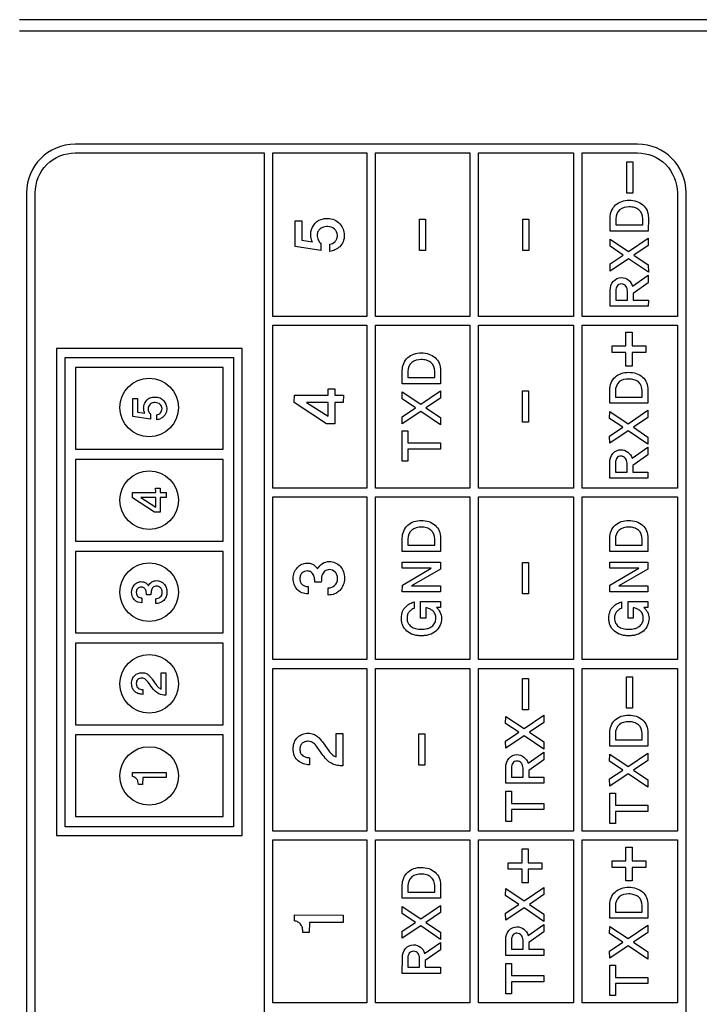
# Model space of a CAD drawing. Header units: millimetres. Extents: x 0 to 1427, y 0 to 1009.
# Tile 29 of 32: x 1310 to 1327, y 692 to 717. Entities that reach past the tile are written whole.
import ezdxf

# ---------------------------------------------------------------- set-up
doc = ezdxf.new("R2010")
doc.units = ezdxf.units.MM
doc.header["$LTSCALE"] = 65.395
doc.layers.add('REAR_CASE-PCVIEW17_2BAY-V-SHAPE', color=7, linetype='CONTINUOUS')

msp = doc.modelspace()

# ---------------------------------------------------------------- linework, layer by layer
at = {"layer": 'REAR_CASE-PCVIEW17_2BAY-V-SHAPE', "color": 7, "linetype": 'Continuous'}
for p, q in [((1340.22, 716.539), (1309.68, 716.539)), ((1309.68, 716.255), (1340.22, 716.255)), ((1325.296, 713.396), (1311.08, 713.396)), ((1311.08, 713.175), (1315.855, 713.175)), ((1315.855, 713.175), (1315.855, 681.666)), ((1316.075, 713.175), (1318.45, 713.175)), ((1316.075, 709.043), (1316.075, 713.175)), ((1318.45, 713.175), (1318.45, 709.043)), ((1318.67, 713.175), (1321.057, 713.175)), ((1318.67, 709.043), (1318.67, 713.175)), ((1321.057, 713.175), (1321.057, 709.043)), ((1321.277, 713.175), (1323.677, 713.175)), ((1321.277, 709.043), (1321.277, 713.175)), ((1323.677, 713.175), (1323.677, 709.043)), ((1323.897, 713.175), (1325.296, 713.175)), ((1323.897, 709.043), (1323.897, 713.175)), ((1325.023, 712.948), (1325.174, 712.948)), ((1325.023, 712.158), (1325.023, 712.948)), ((1325.174, 712.948), (1325.174, 712.158)), ((1309.854, 712.17), (1309.854, 682.672)), ((1310.074, 682.672), (1310.074, 712.17)), ((1325.174, 712.158), (1325.023, 712.158)), ((1326.301, 712.169), (1326.301, 709.043)), ((1326.522, 682.672), (1326.522, 712.169)), ((1316.638, 711.462), (1316.81, 711.462)), ((1316.638, 710.807), (1316.638, 711.462)), ((1316.81, 711.462), (1316.81, 710.969)), ((1319.781, 711.498), (1319.932, 711.498)), ((1319.781, 710.708), (1319.781, 711.498)), ((1319.932, 711.498), (1319.932, 710.708)), ((1322.396, 711.498), (1322.546, 711.498)), ((1322.396, 710.708), (1322.396, 711.498)), ((1322.546, 711.498), (1322.546, 710.708)), ((1324.602, 711.201), (1324.602, 711.536)), ((1324.745, 711.512), (1324.745, 711.354)), ((1325.424, 711.354), (1325.424, 711.512)), ((1325.568, 711.536), (1325.565, 711.201)), ((1324.745, 711.354), (1325.424, 711.354)), ((1316.81, 710.969), (1317.082, 710.928)), ((1324.599, 710.817), (1324.601, 710.993)), ((1324.601, 710.993), (1325.067, 710.683)), ((1325.565, 711.201), (1324.602, 711.201)), ((1325.067, 710.683), (1325.566, 711.021)), ((1325.566, 711.021), (1325.566, 710.838)), ((1317.287, 710.711), (1316.638, 710.807)), ((1317.288, 710.896), (1317.287, 710.711)), ((1317.518, 710.685), (1317.518, 710.866)), ((1324.932, 710.592), (1324.599, 710.817)), ((1325.566, 710.838), (1325.201, 710.592)), ((1319.932, 710.708), (1319.781, 710.708)), ((1322.546, 710.708), (1322.396, 710.708)), ((1324.599, 710.369), (1324.932, 710.592)), ((1325.067, 710.501), (1324.601, 710.19)), ((1325.568, 710.162), (1325.067, 710.501)), ((1325.201, 710.592), (1325.566, 710.346)), ((1324.601, 710.19), (1324.599, 710.369)), ((1325.566, 710.346), (1325.568, 710.162)), ((1325.167, 709.81), (1325.566, 710.087)), ((1325.566, 710.087), (1325.566, 709.897)), ((1325.566, 709.897), (1325.184, 709.628)), ((1324.602, 709.304), (1324.604, 709.698)), ((1324.745, 709.695), (1324.745, 709.457)), ((1325.039, 709.457), (1325.039, 709.686)), ((1325.184, 709.628), (1325.184, 709.457)), ((1325.565, 709.304), (1324.602, 709.304)), ((1324.745, 709.457), (1325.039, 709.457)), ((1325.184, 709.457), (1325.568, 709.457)), ((1325.568, 709.457), (1325.565, 709.304)), ((1318.45, 709.043), (1316.075, 709.043)), ((1321.057, 709.043), (1318.67, 709.043)), ((1323.677, 709.043), (1321.277, 709.043)), ((1326.301, 709.043), (1323.897, 709.043)), ((1316.075, 708.823), (1318.45, 708.823)), ((1316.075, 704.71), (1316.075, 708.823)), ((1318.45, 708.823), (1318.45, 704.71)), ((1318.67, 708.823), (1321.057, 708.823)), ((1318.67, 704.71), (1318.67, 708.823)), ((1321.057, 708.823), (1321.057, 704.71)), ((1321.277, 708.823), (1323.677, 708.823)), ((1321.277, 704.71), (1321.277, 708.823)), ((1323.677, 708.823), (1323.677, 704.71)), ((1323.897, 708.823), (1326.301, 708.823)), ((1323.897, 704.71), (1323.897, 708.823)), ((1326.301, 708.823), (1326.301, 704.71)), ((1325.002, 708.646), (1325.156, 708.646)), ((1325.002, 708.301), (1325.002, 708.646)), ((1325.156, 708.646), (1325.156, 708.301)), ((1315.301, 708.232), (1310.612, 708.232)), ((1310.612, 708.232), (1310.612, 695.934)), ((1315.301, 695.934), (1315.301, 708.232)), ((1324.652, 708.301), (1325.002, 708.301)), ((1324.652, 708.137), (1324.652, 708.301)), ((1325.156, 708.301), (1325.507, 708.301)), ((1325.507, 708.301), (1325.507, 708.137)), ((1310.833, 708.01), (1315.081, 708.01)), ((1310.833, 696.155), (1310.833, 708.01)), ((1315.081, 708.01), (1315.081, 696.155)), ((1325.002, 708.137), (1324.652, 708.137)), ((1325.002, 707.791), (1325.002, 708.137)), ((1325.507, 708.137), (1325.156, 708.137)), ((1325.156, 708.137), (1325.156, 707.791)), ((1314.821, 707.751), (1311.093, 707.751)), ((1311.093, 707.751), (1311.093, 705.692)), ((1314.821, 705.692), (1314.821, 707.751)), ((1325.156, 707.791), (1325.002, 707.791)), ((1319.349, 707.345), (1319.349, 707.68)), ((1319.491, 707.656), (1319.491, 707.499)), ((1319.491, 707.499), (1320.171, 707.499)), ((1320.171, 707.499), (1320.171, 707.656)), ((1320.315, 707.68), (1320.312, 707.345)), ((1320.312, 707.345), (1319.349, 707.345)), ((1316.62, 706.867), (1316.622, 707.055)), ((1316.622, 707.055), (1317.475, 707.055)), ((1317.473, 707.214), (1317.642, 707.214)), ((1317.475, 707.055), (1317.473, 707.214)), ((1317.642, 707.214), (1317.642, 707.055)), ((1317.642, 707.055), (1317.862, 707.055)), ((1317.862, 707.055), (1317.859, 706.871)), ((1319.346, 706.961), (1319.348, 707.137)), ((1319.348, 707.137), (1319.814, 706.827)), ((1319.814, 706.827), (1320.313, 707.166)), ((1320.313, 706.982), (1319.948, 706.736)), ((1320.313, 707.166), (1320.313, 706.982)), ((1322.385, 707.165), (1322.535, 707.165)), ((1322.385, 706.375), (1322.385, 707.165)), ((1322.535, 707.165), (1322.535, 706.375)), ((1324.591, 706.853), (1324.591, 707.188)), ((1324.734, 707.164), (1324.734, 707.007)), ((1324.734, 707.007), (1325.413, 707.007)), ((1325.413, 707.007), (1325.413, 707.164)), ((1325.557, 707.188), (1325.554, 706.853)), ((1312.54, 706.97), (1312.659, 706.97)), ((1312.54, 706.518), (1312.54, 706.97)), ((1312.659, 706.97), (1312.659, 706.63)), ((1317.438, 706.334), (1316.62, 706.867)), ((1317.475, 706.869), (1316.929, 706.869)), ((1316.929, 706.869), (1317.475, 706.523)), ((1317.475, 706.523), (1317.475, 706.869)), ((1317.859, 706.871), (1317.642, 706.869)), ((1317.642, 706.869), (1317.642, 706.332)), ((1319.679, 706.736), (1319.346, 706.961)), ((1319.346, 706.513), (1319.679, 706.736)), ((1319.948, 706.736), (1320.313, 706.49)), ((1325.554, 706.853), (1324.591, 706.853)), ((1312.987, 706.452), (1312.54, 706.518)), ((1312.659, 706.63), (1312.846, 706.601)), ((1312.988, 706.579), (1312.987, 706.452)), ((1313.146, 706.435), (1313.146, 706.559)), ((1319.348, 706.333), (1319.346, 706.513)), ((1319.814, 706.646), (1319.348, 706.333)), ((1320.315, 706.307), (1319.814, 706.646)), ((1320.313, 706.49), (1320.315, 706.307)), ((1324.588, 706.469), (1324.59, 706.646)), ((1324.59, 706.646), (1325.056, 706.335)), ((1325.056, 706.335), (1325.555, 706.674)), ((1325.555, 706.49), (1325.19, 706.245)), ((1325.555, 706.674), (1325.555, 706.49)), ((1317.642, 706.332), (1317.438, 706.334)), ((1322.535, 706.375), (1322.385, 706.375)), ((1324.921, 706.245), (1324.588, 706.469)), ((1324.588, 706.021), (1324.921, 706.245)), ((1325.19, 706.245), (1325.555, 705.999)), ((1319.349, 706.156), (1319.491, 706.156)), ((1319.349, 705.389), (1319.349, 706.156)), ((1319.491, 706.156), (1319.491, 705.849)), ((1324.59, 705.841), (1324.588, 706.021)), ((1325.056, 706.154), (1324.59, 705.841)), ((1325.557, 705.815), (1325.056, 706.154)), ((1325.555, 705.999), (1325.557, 705.815)), ((1319.491, 705.849), (1320.315, 705.849)), ((1320.315, 705.849), (1320.312, 705.694)), ((1325.156, 705.462), (1325.555, 705.739)), ((1325.555, 705.739), (1325.555, 705.549)), ((1311.093, 705.692), (1314.821, 705.692)), ((1320.312, 705.694), (1319.491, 705.693)), ((1319.491, 705.693), (1319.491, 705.389)), ((1325.555, 705.549), (1325.173, 705.28)), ((1314.821, 705.431), (1311.093, 705.431)), ((1311.093, 705.431), (1311.093, 703.372)), ((1314.821, 703.372), (1314.821, 705.431)), ((1319.491, 705.389), (1319.349, 705.389)), ((1324.591, 704.956), (1324.593, 705.349)), ((1324.734, 705.347), (1324.734, 705.11)), ((1325.028, 705.11), (1325.028, 705.338)), ((1325.173, 705.28), (1325.173, 705.11)), ((1324.734, 705.11), (1325.028, 705.11)), ((1325.173, 705.11), (1325.557, 705.11)), ((1325.557, 705.11), (1325.554, 704.956)), ((1325.554, 704.956), (1324.591, 704.956)), ((1312.529, 704.596), (1313.117, 704.596)), ((1312.529, 704.466), (1312.529, 704.596)), ((1313.116, 704.705), (1313.232, 704.705)), ((1313.117, 704.596), (1313.116, 704.705)), ((1313.232, 704.705), (1313.232, 704.596)), ((1313.232, 704.596), (1313.384, 704.596)), ((1313.384, 704.596), (1313.381, 704.469)), ((1318.45, 704.71), (1316.075, 704.71)), ((1321.057, 704.71), (1318.67, 704.71)), ((1323.677, 704.71), (1321.277, 704.71)), ((1326.301, 704.71), (1323.897, 704.71)), ((1313.091, 704.1), (1312.529, 704.466)), ((1313.117, 704.468), (1312.742, 704.468)), ((1312.742, 704.468), (1313.117, 704.229)), ((1313.117, 704.229), (1313.117, 704.468)), ((1313.381, 704.469), (1313.232, 704.468)), ((1313.232, 704.468), (1313.232, 704.098)), ((1316.075, 704.49), (1318.45, 704.49)), ((1316.075, 700.377), (1316.075, 704.49)), ((1318.45, 704.49), (1318.45, 700.377)), ((1318.67, 704.49), (1321.057, 704.49)), ((1318.67, 700.377), (1318.67, 704.49)), ((1321.057, 704.49), (1321.057, 700.377)), ((1321.277, 704.49), (1323.677, 704.49)), ((1321.277, 700.377), (1321.277, 704.49)), ((1323.677, 704.49), (1323.677, 700.377)), ((1323.897, 704.49), (1326.301, 704.49)), ((1323.897, 700.377), (1323.897, 704.49)), ((1326.301, 704.49), (1326.301, 700.377)), ((1313.232, 704.098), (1313.091, 704.1)), ((1311.093, 703.372), (1314.821, 703.372)), ((1319.349, 703.111), (1319.349, 703.447)), ((1319.491, 703.422), (1319.491, 703.264)), ((1319.491, 703.264), (1320.171, 703.264)), ((1320.171, 703.264), (1320.171, 703.422)), ((1320.315, 703.447), (1320.312, 703.111)), ((1324.591, 703.111), (1324.591, 703.447)), ((1324.734, 703.422), (1324.734, 703.264)), ((1324.734, 703.264), (1325.413, 703.264)), ((1325.413, 703.264), (1325.413, 703.422)), ((1325.557, 703.447), (1325.554, 703.111)), ((1314.821, 703.112), (1311.093, 703.112)), ((1311.093, 703.112), (1311.093, 701.053)), ((1314.821, 701.053), (1314.821, 703.112)), ((1320.312, 703.111), (1319.349, 703.111)), ((1325.554, 703.111), (1324.591, 703.111)), ((1319.349, 702.841), (1320.313, 702.842)), ((1319.349, 702.691), (1319.349, 702.841)), ((1320.313, 702.842), (1320.313, 702.665)), ((1322.385, 702.832), (1322.535, 702.832)), ((1322.385, 702.041), (1322.385, 702.832)), ((1322.535, 702.832), (1322.535, 702.041)), ((1324.591, 702.841), (1325.555, 702.842)), ((1324.591, 702.691), (1324.591, 702.841)), ((1325.555, 702.842), (1325.555, 702.665)), ((1320.083, 702.688), (1319.349, 702.691)), ((1319.351, 702.261), (1320.083, 702.688)), ((1320.313, 702.665), (1319.58, 702.24)), ((1325.325, 702.688), (1324.591, 702.691)), ((1324.593, 702.261), (1325.325, 702.688)), ((1325.555, 702.665), (1324.822, 702.24)), ((1317.303, 702.337), (1317.137, 702.337)), ((1319.349, 702.086), (1319.351, 702.261)), ((1324.591, 702.086), (1324.593, 702.261)), ((1312.998, 702.017), (1312.885, 702.017)), ((1316.967, 702.221), (1316.967, 702.041)), ((1317.48, 702.008), (1317.48, 702.19)), ((1320.312, 702.086), (1319.349, 702.086)), ((1319.58, 702.24), (1320.315, 702.24)), ((1320.315, 702.24), (1320.312, 702.086)), ((1322.535, 702.041), (1322.385, 702.041)), ((1325.554, 702.086), (1324.591, 702.086)), ((1324.822, 702.24), (1325.557, 702.24)), ((1325.557, 702.24), (1325.554, 702.086)), ((1312.767, 701.937), (1312.767, 701.813)), ((1313.12, 701.791), (1313.12, 701.916)), ((1319.648, 701.835), (1319.648, 701.669)), ((1319.813, 701.844), (1320.313, 701.847)), ((1319.813, 701.425), (1319.813, 701.844)), ((1320.313, 701.847), (1320.312, 701.692)), ((1324.89, 701.835), (1324.89, 701.669)), ((1325.055, 701.844), (1325.555, 701.847)), ((1325.055, 701.425), (1325.055, 701.844)), ((1325.555, 701.847), (1325.554, 701.692)), ((1319.946, 701.686), (1319.946, 701.425)), ((1320.312, 701.692), (1320.211, 701.691)), ((1325.188, 701.686), (1325.188, 701.425)), ((1325.554, 701.692), (1325.453, 701.691)), ((1319.946, 701.425), (1319.813, 701.425)), ((1325.188, 701.425), (1325.055, 701.425)), ((1311.093, 701.053), (1314.821, 701.053)), ((1314.821, 700.793), (1311.093, 700.793)), ((1311.093, 700.793), (1311.093, 698.734)), ((1314.821, 698.734), (1314.821, 700.793)), ((1318.45, 700.377), (1316.075, 700.377)), ((1321.057, 700.377), (1318.67, 700.377)), ((1323.677, 700.377), (1321.277, 700.377)), ((1326.301, 700.377), (1323.897, 700.377)), ((1313.255, 700.043), (1313.373, 700.043)), ((1313.256, 699.635), (1313.255, 700.043)), ((1313.373, 700.043), (1313.37, 699.48)), ((1316.075, 700.156), (1318.45, 700.156)), ((1316.075, 696.043), (1316.075, 700.156)), ((1318.45, 700.156), (1318.45, 696.043)), ((1318.67, 700.156), (1321.057, 700.156)), ((1318.67, 696.043), (1318.67, 700.156)), ((1321.057, 700.156), (1321.057, 696.043)), ((1321.277, 700.156), (1323.677, 700.156)), ((1321.277, 696.043), (1321.277, 700.156)), ((1323.677, 700.156), (1323.677, 696.043)), ((1323.897, 700.156), (1326.301, 700.156)), ((1323.897, 696.043), (1323.897, 700.156)), ((1326.301, 700.156), (1326.301, 696.043)), ((1313.027, 699.666), (1312.929, 699.805)), ((1313.03, 699.881), (1313.131, 699.74)), ((1322.385, 699.897), (1322.535, 699.897)), ((1322.385, 699.106), (1322.385, 699.897)), ((1322.535, 699.897), (1322.535, 699.106)), ((1325.012, 699.943), (1325.163, 699.943)), ((1325.012, 699.152), (1325.012, 699.943)), ((1325.163, 699.943), (1325.163, 699.152)), ((1312.79, 699.622), (1312.79, 699.5)), ((1322.535, 699.106), (1322.385, 699.106)), ((1325.163, 699.152), (1325.012, 699.152)), ((1321.96, 698.768), (1321.962, 698.944)), ((1321.962, 698.944), (1322.429, 698.634)), ((1322.429, 698.634), (1322.928, 698.973)), ((1322.928, 698.789), (1322.562, 698.543)), ((1322.928, 698.973), (1322.928, 698.789)), ((1311.093, 698.734), (1314.821, 698.734)), ((1322.294, 698.543), (1321.96, 698.768)), ((1321.96, 698.319), (1322.294, 698.543)), ((1322.562, 698.543), (1322.928, 698.297)), ((1324.591, 698.195), (1324.591, 698.532)), ((1325.557, 698.532), (1325.554, 698.195)), ((1314.821, 698.474), (1311.093, 698.474)), ((1311.093, 698.474), (1311.093, 696.415)), ((1314.821, 696.415), (1314.821, 698.474)), ((1317.676, 698.512), (1317.846, 698.512)), ((1317.677, 697.918), (1317.676, 698.512)), ((1317.846, 698.512), (1317.843, 697.694)), ((1319.77, 698.499), (1319.921, 698.499)), ((1319.77, 697.708), (1319.77, 698.499)), ((1319.921, 698.499), (1319.921, 697.708)), ((1321.962, 698.14), (1321.96, 698.319)), ((1322.429, 698.452), (1321.962, 698.14)), ((1322.929, 698.113), (1322.429, 698.452)), ((1322.928, 698.297), (1322.929, 698.113)), ((1324.734, 698.507), (1324.734, 698.349)), ((1324.734, 698.349), (1325.413, 698.349)), ((1325.413, 698.349), (1325.413, 698.507)), ((1317.345, 697.964), (1317.201, 698.165)), ((1317.349, 698.277), (1317.496, 698.071)), ((1322.528, 697.761), (1322.928, 698.038)), ((1322.928, 698.038), (1322.928, 697.847)), ((1325.554, 698.195), (1324.591, 698.195)), ((1317.001, 697.9), (1317.001, 697.723)), ((1322.928, 697.847), (1322.545, 697.579)), ((1324.588, 697.812), (1324.59, 697.988)), ((1324.921, 697.587), (1324.588, 697.812)), ((1324.59, 697.988), (1325.056, 697.678)), ((1325.056, 697.678), (1325.555, 698.016)), ((1325.555, 697.833), (1325.19, 697.587)), ((1325.555, 698.016), (1325.555, 697.833)), ((1319.921, 697.708), (1319.77, 697.708)), ((1321.964, 697.255), (1321.965, 697.648)), ((1322.106, 697.646), (1322.106, 697.409)), ((1322.4, 697.409), (1322.4, 697.637)), ((1322.545, 697.579), (1322.545, 697.409)), ((1324.588, 697.364), (1324.921, 697.587)), ((1325.19, 697.587), (1325.555, 697.341)), ((1312.529, 697.527), (1313.379, 697.526)), ((1312.529, 697.423), (1312.529, 697.527)), ((1312.79, 697.398), (1312.788, 697.223)), ((1313.38, 697.397), (1312.79, 697.398)), ((1313.379, 697.526), (1313.38, 697.397)), ((1322.106, 697.409), (1322.4, 697.409)), ((1322.545, 697.409), (1322.929, 697.409)), ((1322.929, 697.409), (1322.926, 697.255)), ((1324.59, 697.185), (1324.588, 697.364)), ((1325.056, 697.496), (1324.59, 697.185)), ((1325.557, 697.157), (1325.056, 697.496)), ((1325.555, 697.341), (1325.557, 697.157)), ((1312.788, 697.223), (1312.679, 697.223)), ((1322.926, 697.255), (1321.964, 697.255)), ((1321.964, 697.053), (1322.106, 697.053)), ((1321.964, 696.286), (1321.964, 697.053)), ((1322.106, 697.053), (1322.106, 696.746)), ((1324.591, 697.007), (1324.734, 697.007)), ((1324.591, 696.24), (1324.591, 697.007)), ((1324.734, 697.007), (1324.734, 696.7)), ((1322.106, 696.746), (1322.929, 696.746)), ((1322.926, 696.591), (1322.106, 696.589)), ((1322.106, 696.589), (1322.106, 696.286)), ((1322.929, 696.746), (1322.926, 696.591)), ((1324.734, 696.7), (1325.557, 696.7)), ((1325.554, 696.544), (1324.734, 696.543)), ((1324.734, 696.543), (1324.734, 696.24)), ((1325.557, 696.7), (1325.554, 696.544)), ((1311.093, 696.415), (1314.821, 696.415)), ((1315.081, 696.155), (1310.833, 696.155)), ((1318.45, 696.043), (1316.075, 696.043)), ((1321.057, 696.043), (1318.67, 696.043)), ((1323.677, 696.043), (1321.277, 696.043)), ((1322.106, 696.286), (1321.964, 696.286)), ((1326.301, 696.043), (1323.897, 696.043)), ((1324.734, 696.24), (1324.591, 696.24)), ((1310.612, 695.934), (1315.301, 695.934)), ((1316.075, 695.822), (1318.45, 695.822)), ((1316.075, 691.709), (1316.075, 695.822)), ((1318.45, 695.822), (1318.45, 691.709)), ((1318.67, 695.822), (1321.057, 695.822)), ((1318.67, 691.709), (1318.67, 695.822)), ((1321.057, 695.822), (1321.057, 691.709)), ((1321.277, 695.822), (1323.677, 695.822)), ((1321.277, 691.709), (1321.277, 695.822)), ((1323.677, 695.822), (1323.677, 691.709)), ((1323.897, 695.822), (1326.301, 695.822)), ((1323.897, 691.709), (1323.897, 695.822)), ((1326.301, 695.822), (1326.301, 691.709)), ((1322.375, 695.595), (1322.528, 695.595)), ((1322.375, 695.249), (1322.375, 695.595)), ((1322.528, 695.595), (1322.528, 695.249)), ((1325.002, 695.64), (1325.156, 695.64)), ((1325.002, 695.295), (1325.002, 695.64)), ((1325.156, 695.64), (1325.156, 695.295)), ((1324.652, 695.295), (1325.002, 695.295)), ((1324.652, 695.131), (1324.652, 695.295)), ((1325.156, 695.295), (1325.507, 695.295)), ((1325.507, 695.295), (1325.507, 695.131)), ((1322.025, 695.249), (1322.375, 695.249)), ((1322.025, 695.086), (1322.025, 695.249)), ((1322.375, 695.086), (1322.025, 695.086)), ((1322.375, 694.74), (1322.375, 695.086)), ((1322.528, 695.249), (1322.879, 695.249)), ((1322.879, 695.086), (1322.528, 695.086)), ((1322.528, 695.086), (1322.528, 694.74)), ((1322.879, 695.249), (1322.879, 695.086)), ((1325.002, 695.131), (1324.652, 695.131)), ((1325.002, 694.786), (1325.002, 695.131)), ((1325.507, 695.131), (1325.156, 695.131)), ((1325.156, 695.131), (1325.156, 694.786)), ((1319.349, 694.349), (1319.349, 694.686)), ((1319.491, 694.661), (1319.491, 694.503)), ((1320.171, 694.503), (1320.171, 694.661)), ((1320.315, 694.686), (1320.312, 694.349)), ((1321.96, 694.42), (1321.962, 694.597)), ((1321.962, 694.597), (1322.429, 694.287)), ((1322.528, 694.74), (1322.375, 694.74)), ((1322.429, 694.287), (1322.928, 694.625)), ((1322.928, 694.625), (1322.928, 694.442)), ((1325.156, 694.786), (1325.002, 694.786)), ((1320.312, 694.349), (1319.349, 694.349)), ((1319.491, 694.503), (1320.171, 694.503)), ((1322.294, 694.196), (1321.96, 694.42)), ((1322.928, 694.442), (1322.562, 694.196)), ((1319.346, 693.965), (1319.348, 694.142)), ((1319.348, 694.142), (1319.814, 693.832)), ((1319.814, 693.832), (1320.313, 694.171)), ((1320.313, 694.171), (1320.313, 693.987)), ((1321.96, 693.972), (1322.294, 694.196)), ((1322.429, 694.105), (1321.962, 693.793)), ((1322.929, 693.766), (1322.429, 694.105)), ((1322.562, 694.196), (1322.928, 693.949)), ((1324.591, 693.848), (1324.591, 694.183)), ((1324.734, 694.159), (1324.734, 694.001)), ((1325.413, 694.001), (1325.413, 694.159)), ((1325.557, 694.183), (1325.554, 693.848)), ((1316.622, 693.929), (1317.856, 693.927)), ((1316.622, 693.777), (1316.622, 693.929)), ((1317.856, 693.927), (1317.857, 693.74)), ((1319.679, 693.741), (1319.346, 693.965)), ((1320.313, 693.987), (1319.948, 693.741)), ((1321.962, 693.793), (1321.96, 693.972)), ((1322.928, 693.949), (1322.929, 693.766)), ((1325.554, 693.848), (1324.591, 693.848)), ((1324.734, 694.001), (1325.413, 694.001)), ((1317.001, 693.742), (1316.997, 693.488)), ((1317.857, 693.74), (1317.001, 693.742)), ((1319.346, 693.518), (1319.679, 693.741)), ((1319.814, 693.65), (1319.348, 693.338)), ((1320.315, 693.312), (1319.814, 693.65)), ((1319.948, 693.741), (1320.313, 693.495)), ((1322.528, 693.413), (1322.928, 693.691)), ((1322.928, 693.691), (1322.928, 693.5)), ((1324.588, 693.464), (1324.59, 693.64)), ((1324.59, 693.64), (1325.056, 693.33)), ((1325.056, 693.33), (1325.555, 693.669)), ((1325.555, 693.669), (1325.555, 693.485)), ((1316.997, 693.488), (1316.839, 693.488)), ((1319.348, 693.338), (1319.346, 693.518)), ((1320.313, 693.495), (1320.315, 693.312)), ((1322.928, 693.5), (1322.545, 693.232)), ((1324.921, 693.239), (1324.588, 693.464)), ((1325.555, 693.485), (1325.19, 693.239)), ((1319.914, 692.959), (1320.313, 693.236)), ((1320.313, 693.236), (1320.313, 693.046)), ((1321.964, 692.907), (1321.965, 693.301)), ((1322.106, 693.299), (1322.106, 693.061)), ((1322.106, 693.061), (1322.4, 693.061)), ((1322.4, 693.061), (1322.4, 693.29)), ((1322.545, 693.232), (1322.545, 693.061)), ((1322.545, 693.061), (1322.929, 693.061)), ((1322.929, 693.061), (1322.926, 692.907)), ((1324.588, 693.016), (1324.921, 693.239)), ((1325.056, 693.148), (1324.59, 692.837)), ((1325.557, 692.809), (1325.056, 693.148)), ((1325.19, 693.239), (1325.555, 692.993)), ((1319.349, 692.452), (1319.351, 692.847)), ((1319.491, 692.844), (1319.491, 692.606)), ((1319.786, 692.606), (1319.786, 692.835)), ((1320.313, 693.046), (1319.931, 692.777)), ((1322.926, 692.907), (1321.964, 692.907)), ((1324.59, 692.837), (1324.588, 693.016)), ((1325.555, 692.993), (1325.557, 692.809)), ((1319.491, 692.606), (1319.786, 692.606)), ((1319.931, 692.777), (1319.931, 692.606)), ((1319.931, 692.606), (1320.315, 692.606)), ((1320.315, 692.606), (1320.312, 692.452)), ((1321.964, 692.705), (1322.106, 692.705)), ((1321.964, 691.939), (1321.964, 692.705)), ((1322.106, 692.705), (1322.106, 692.398)), ((1324.591, 692.659), (1324.734, 692.659)), ((1324.591, 691.892), (1324.591, 692.659)), ((1324.734, 692.659), (1324.734, 692.352)), ((1320.312, 692.452), (1319.349, 692.452)), ((1322.106, 692.398), (1322.929, 692.398)), ((1322.929, 692.398), (1322.926, 692.243)), ((1324.734, 692.352), (1325.557, 692.352)), ((1325.557, 692.352), (1325.554, 692.197)), ((1322.926, 692.243), (1322.106, 692.242)), ((1322.106, 692.242), (1322.106, 691.939)), ((1325.554, 692.197), (1324.734, 692.195)), ((1324.734, 692.195), (1324.734, 691.892)), ((1322.106, 691.939), (1321.964, 691.939)), ((1324.734, 691.892), (1324.591, 691.892)), ((1318.45, 691.709), (1316.075, 691.709)), ((1321.057, 691.709), (1318.67, 691.709)), ((1323.677, 691.709), (1321.277, 691.709)), ((1326.301, 691.709), (1323.897, 691.709))]:
    msp.add_line(p, q, dxfattribs=at)
for centre in [(1312.954, 706.747), (1312.954, 704.402), (1312.954, 702.083), (1312.954, 699.764), (1312.954, 697.439)]:
    msp.add_circle(centre, 0.739, dxfattribs=at)
for centre, radius, start, end in [((1311.081, 712.168), 1.227, 90.0601, 179.9238), ((1325.294, 712.168), 1.228, 0.0509, 89.933)]:
    msp.add_arc(centre, radius, start, end, dxfattribs=at)
for points, knots in [([(1310.074, 712.17), (1310.074, 712.426), (1310.29, 712.96), (1310.824, 713.175), (1311.08, 713.175)], [0, 0, 0, 0, 0.499915, 1, 1, 1, 1]), ([(1325.296, 713.175), (1325.552, 713.175), (1326.086, 712.96), (1326.301, 712.426), (1326.301, 712.169)], [0, 0, 0, 0, 0.499915, 1, 1, 1, 1]), ([(1324.741, 711.861), (1324.786, 711.9), (1324.895, 711.964), (1325.084, 711.99), (1325.273, 711.964), (1325.436, 711.872), (1325.55, 711.723), (1325.568, 711.598), (1325.568, 711.536)], [0, 0, 0, 0, 0.162423, 0.334135, 0.508003, 0.671508, 0.830746, 1, 1, 1, 1]), ([(1325.326, 711.739), (1325.293, 711.763), (1325.214, 711.802), (1325.045, 711.822), (1324.816, 711.776), (1324.745, 711.594), (1324.745, 711.512)], [0, 0, 0, 0, 0.163053, 0.339934, 0.673637, 1, 1, 1, 1]), ([(1317.147, 711.403), (1317.196, 711.463), (1317.311, 711.512), (1317.42, 711.518), (1317.454, 711.518)], [0, 0, 0, 0, 0.701845, 1, 1, 1, 1]), ([(1317.454, 711.518), (1317.515, 711.518), (1317.635, 711.501), (1317.775, 711.393), (1317.862, 711.255), (1317.891, 711.094), (1317.868, 710.933), (1317.775, 710.801), (1317.654, 710.718), (1317.562, 710.69), (1317.518, 710.685)], [0, 0, 0, 0, 0.144632, 0.277041, 0.404439, 0.52271, 0.657233, 0.777754, 0.893121, 1, 1, 1, 1]), ([(1317.082, 710.928), (1317.06, 710.965), (1317.035, 711.051), (1317.03, 711.222), (1317.096, 711.339), (1317.147, 711.403)], [0, 0, 0, 0, 0.255634, 0.518073, 1, 1, 1, 1]), ([(1317.391, 711.309), (1317.349, 711.301), (1317.279, 711.273), (1317.21, 711.192), (1317.193, 711.088), (1317.213, 710.981), (1317.26, 710.916), (1317.288, 710.896)], [0, 0, 0, 0, 0.238865, 0.402904, 0.572271, 0.808315, 1, 1, 1, 1]), ([(1317.518, 710.866), (1317.567, 710.874), (1317.642, 710.914), (1317.7, 711.007), (1317.719, 711.122), (1317.651, 711.278), (1317.498, 711.319), (1317.413, 711.312), (1317.391, 711.309)], [0, 0, 0, 0, 0.200984, 0.309946, 0.429465, 0.657799, 0.911704, 1, 1, 1, 1]), ([(1324.604, 709.698), (1324.604, 709.781), (1324.648, 709.95), (1324.874, 710.056), (1325.075, 709.981), (1325.148, 709.87), (1325.167, 709.81)], [0, 0, 0, 0, 0.293148, 0.558843, 0.778355, 1, 1, 1, 1]), ([(1325, 709.809), (1324.988, 709.826), (1324.953, 709.856), (1324.888, 709.868), (1324.823, 709.857), (1324.76, 709.8), (1324.745, 709.736), (1324.745, 709.695)], [0, 0, 0, 0, 0.168219, 0.346211, 0.515544, 0.672102, 1, 1, 1, 1]), ([(1319.488, 708.006), (1319.533, 708.045), (1319.642, 708.108), (1319.831, 708.134), (1320.02, 708.108), (1320.183, 708.016), (1320.296, 707.867), (1320.315, 707.743), (1320.315, 707.68)], [0, 0, 0, 0, 0.16243, 0.334149, 0.508025, 0.671536, 0.830969, 1, 1, 1, 1]), ([(1320.073, 707.882), (1320.039, 707.907), (1319.96, 707.946), (1319.792, 707.966), (1319.563, 707.92), (1319.491, 707.738), (1319.491, 707.656)], [0, 0, 0, 0, 0.16316, 0.340158, 0.67408, 1, 1, 1, 1]), ([(1324.73, 707.514), (1324.775, 707.553), (1324.884, 707.616), (1325.073, 707.643), (1325.262, 707.616), (1325.425, 707.524), (1325.538, 707.375), (1325.557, 707.251), (1325.557, 707.188)], [0, 0, 0, 0, 0.16243, 0.334149, 0.508025, 0.671536, 0.830969, 1, 1, 1, 1]), ([(1325.315, 707.39), (1325.282, 707.415), (1325.203, 707.454), (1325.034, 707.474), (1324.805, 707.428), (1324.734, 707.246), (1324.734, 707.164)], [0, 0, 0, 0, 0.16319, 0.340219, 0.674201, 1, 1, 1, 1]), ([(1312.891, 706.929), (1312.913, 706.956), (1312.981, 707), (1313.102, 707.013), (1313.227, 706.996), (1313.352, 706.903), (1313.41, 706.752), (1313.388, 706.614), (1313.352, 706.556), (1313.334, 706.535)], [0, 0, 0, 0, 0.117432, 0.262436, 0.405084, 0.535608, 0.774599, 0.907221, 1, 1, 1, 1]), ([(1312.846, 706.601), (1312.831, 706.627), (1312.813, 706.686), (1312.811, 706.805), (1312.856, 706.885), (1312.891, 706.929)], [0, 0, 0, 0, 0.256612, 0.519201, 1, 1, 1, 1]), ([(1313.056, 706.864), (1313.028, 706.859), (1312.96, 706.832), (1312.916, 706.731), (1312.937, 706.638), (1312.969, 706.593), (1312.988, 706.579)], [0, 0, 0, 0, 0.235657, 0.564608, 0.804348, 1, 1, 1, 1]), ([(1313.146, 706.559), (1313.18, 706.565), (1313.251, 706.601), (1313.294, 706.718), (1313.237, 706.842), (1313.132, 706.871), (1313.072, 706.867), (1313.056, 706.864)], [0, 0, 0, 0, 0.200996, 0.4239, 0.652679, 0.906295, 1, 1, 1, 1]), ([(1313.334, 706.535), (1313.329, 706.529), (1313.301, 706.499), (1313.24, 706.457), (1313.177, 706.438), (1313.146, 706.435)], [0, 0, 0, 0, 0.108174, 0.570998, 1, 1, 1, 1]), ([(1324.593, 705.349), (1324.593, 705.432), (1324.637, 705.602), (1324.863, 705.709), (1325.064, 705.633), (1325.137, 705.522), (1325.156, 705.462)], [0, 0, 0, 0, 0.292956, 0.558937, 0.778402, 1, 1, 1, 1]), ([(1324.989, 705.46), (1324.977, 705.478), (1324.943, 705.509), (1324.877, 705.52), (1324.812, 705.509), (1324.749, 705.452), (1324.734, 705.388), (1324.734, 705.347)], [0, 0, 0, 0, 0.168632, 0.346603, 0.515598, 0.672847, 1, 1, 1, 1]), ([(1319.488, 703.772), (1319.533, 703.811), (1319.642, 703.875), (1319.831, 703.901), (1320.02, 703.874), (1320.183, 703.782), (1320.296, 703.633), (1320.315, 703.509), (1320.315, 703.447)], [0, 0, 0, 0, 0.162604, 0.33439, 0.508333, 0.672017, 0.831028, 1, 1, 1, 1]), ([(1324.73, 703.772), (1324.775, 703.811), (1324.884, 703.875), (1325.073, 703.901), (1325.262, 703.874), (1325.425, 703.782), (1325.539, 703.633), (1325.557, 703.509), (1325.557, 703.447)], [0, 0, 0, 0, 0.162604, 0.33439, 0.508333, 0.672017, 0.831028, 1, 1, 1, 1]), ([(1320.073, 703.649), (1320.039, 703.673), (1319.96, 703.712), (1319.792, 703.733), (1319.563, 703.687), (1319.491, 703.505), (1319.491, 703.422)], [0, 0, 0, 0, 0.163024, 0.339873, 0.673515, 1, 1, 1, 1]), ([(1325.315, 703.649), (1325.282, 703.673), (1325.203, 703.712), (1325.034, 703.733), (1324.805, 703.687), (1324.734, 703.504), (1324.734, 703.422)], [0, 0, 0, 0, 0.163053, 0.339934, 0.673637, 1, 1, 1, 1]), ([(1316.967, 702.041), (1316.915, 702.039), (1316.81, 702.052), (1316.645, 702.174), (1316.577, 702.38), (1316.61, 702.579), (1316.691, 702.706), (1316.803, 702.796), (1316.895, 702.815), (1316.938, 702.816)], [0, 0, 0, 0, 0.134136, 0.259173, 0.510257, 0.64014, 0.767543, 0.888105, 1, 1, 1, 1]), ([(1316.938, 702.816), (1316.971, 702.817), (1317.034, 702.81), (1317.132, 702.764), (1317.187, 702.707), (1317.208, 702.666)], [0, 0, 0, 0, 0.306401, 0.570336, 1, 1, 1, 1]), ([(1317.335, 702.804), (1317.385, 702.837), (1317.546, 702.884), (1317.763, 702.783), (1317.872, 702.598), (1317.896, 702.429), (1317.87, 702.26), (1317.789, 702.138), (1317.722, 702.084), (1317.695, 702.067)], [0, 0, 0, 0, 0.143734, 0.384799, 0.514358, 0.654213, 0.790883, 0.922227, 1, 1, 1, 1]), ([(1317.137, 702.337), (1317.137, 702.368), (1317.134, 702.425), (1317.117, 702.499), (1317.083, 702.552), (1317.032, 702.601), (1316.933, 702.63), (1316.826, 702.589), (1316.769, 702.507), (1316.762, 702.45), (1316.762, 702.419), (1316.762, 702.417)], [0, 0, 0, 0, 0.136699, 0.249653, 0.330319, 0.406974, 0.561482, 0.756092, 0.864666, 0.988223, 1, 1, 1, 1]), ([(1317.504, 702.651), (1317.462, 702.65), (1317.377, 702.62), (1317.317, 702.519), (1317.305, 702.422), (1317.303, 702.366), (1317.303, 702.337)], [0, 0, 0, 0, 0.297472, 0.594611, 0.794534, 1, 1, 1, 1]), ([(1317.48, 702.19), (1317.538, 702.19), (1317.628, 702.225), (1317.704, 702.326), (1317.718, 702.424), (1317.705, 702.519), (1317.641, 702.615), (1317.557, 702.651), (1317.504, 702.651)], [0, 0, 0, 0, 0.243471, 0.374545, 0.519858, 0.653804, 0.77361, 1, 1, 1, 1]), ([(1312.767, 701.813), (1312.7, 701.811), (1312.555, 701.868), (1312.485, 702.08), (1312.549, 702.25), (1312.654, 702.333), (1312.717, 702.346), (1312.747, 702.347)], [0, 0, 0, 0, 0.25503, 0.508875, 0.764745, 0.88705, 1, 1, 1, 1]), ([(1312.747, 702.347), (1312.789, 702.347), (1312.865, 702.328), (1312.919, 702.272), (1312.933, 702.244)], [0, 0, 0, 0, 0.568116, 1, 1, 1, 1]), ([(1313.021, 702.339), (1313.055, 702.361), (1313.166, 702.393), (1313.315, 702.325), (1313.39, 702.197), (1313.406, 702.081), (1313.389, 701.965), (1313.335, 701.882), (1313.29, 701.847), (1313.274, 701.837)], [0, 0, 0, 0, 0.14496, 0.388117, 0.518955, 0.660477, 0.798319, 0.931017, 1, 1, 1, 1]), ([(1316.762, 702.417), (1316.763, 702.388), (1316.77, 702.331), (1316.821, 702.264), (1316.891, 702.229), (1316.942, 702.221), (1316.967, 702.221)], [0, 0, 0, 0, 0.274092, 0.52226, 0.76185, 1, 1, 1, 1]), ([(1312.885, 702.017), (1312.885, 702.039), (1312.882, 702.078), (1312.868, 702.141), (1312.824, 702.196), (1312.744, 702.22), (1312.67, 702.191), (1312.631, 702.135), (1312.626, 702.096), (1312.626, 702.074), (1312.626, 702.072)], [0, 0, 0, 0, 0.136897, 0.250834, 0.406733, 0.562093, 0.755901, 0.864205, 0.988151, 1, 1, 1, 1]), ([(1312.626, 702.072), (1312.626, 702.052), (1312.632, 702.013), (1312.677, 701.953), (1312.733, 701.937), (1312.767, 701.937)], [0, 0, 0, 0, 0.276497, 0.526413, 1, 1, 1, 1]), ([(1313.136, 702.233), (1313.108, 702.233), (1313.049, 702.212), (1313.009, 702.142), (1313, 702.076), (1312.998, 702.037), (1312.998, 702.017)], [0, 0, 0, 0, 0.299037, 0.592667, 0.795353, 1, 1, 1, 1]), ([(1313.12, 701.916), (1313.16, 701.916), (1313.222, 701.941), (1313.275, 702.009), (1313.284, 702.077), (1313.276, 702.143), (1313.232, 702.209), (1313.173, 702.233), (1313.136, 702.233)], [0, 0, 0, 0, 0.243655, 0.373954, 0.519074, 0.653872, 0.77389, 1, 1, 1, 1]), ([(1317.695, 702.067), (1317.677, 702.055), (1317.61, 702.021), (1317.534, 702.008), (1317.48, 702.008)], [0, 0, 0, 0, 0.284658, 1, 1, 1, 1]), ([(1319.328, 701.443), (1319.329, 701.466), (1319.334, 701.516), (1319.357, 701.613), (1319.429, 701.716), (1319.536, 701.793), (1319.612, 701.827), (1319.648, 701.835)], [0, 0, 0, 0, 0.12574, 0.276033, 0.548773, 0.795395, 1, 1, 1, 1]), ([(1324.57, 701.443), (1324.571, 701.466), (1324.576, 701.516), (1324.599, 701.613), (1324.671, 701.716), (1324.778, 701.793), (1324.854, 701.827), (1324.89, 701.835)], [0, 0, 0, 0, 0.12574, 0.276033, 0.548773, 0.795395, 1, 1, 1, 1]), ([(1319.648, 701.669), (1319.626, 701.662), (1319.583, 701.64), (1319.523, 701.593), (1319.476, 701.516), (1319.466, 701.414), (1319.484, 701.299), (1319.569, 701.205), (1319.69, 701.153), (1319.83, 701.138), (1319.943, 701.15), (1320.003, 701.169), (1320.017, 701.175)], [0, 0, 0, 0, 0.066436, 0.140769, 0.22148, 0.319186, 0.437068, 0.548794, 0.67277, 0.814703, 0.957635, 1, 1, 1, 1]), ([(1320.017, 701.175), (1320.044, 701.185), (1320.105, 701.216), (1320.184, 701.298), (1320.205, 701.417), (1320.188, 701.529), (1320.123, 701.613), (1320.04, 701.665), (1319.977, 701.683), (1319.946, 701.686)], [0, 0, 0, 0, 0.119873, 0.280961, 0.447969, 0.598471, 0.736471, 0.871618, 1, 1, 1, 1]), ([(1320.211, 701.691), (1320.247, 701.661), (1320.315, 701.58), (1320.342, 701.476), (1320.342, 701.421)], [0, 0, 0, 0, 0.459091, 1, 1, 1, 1]), ([(1324.89, 701.669), (1324.868, 701.662), (1324.825, 701.64), (1324.765, 701.593), (1324.718, 701.516), (1324.708, 701.414), (1324.726, 701.299), (1324.811, 701.205), (1324.932, 701.153), (1325.072, 701.138), (1325.185, 701.15), (1325.246, 701.169), (1325.259, 701.175)], [0, 0, 0, 0, 0.066436, 0.140769, 0.22148, 0.319186, 0.437068, 0.548794, 0.67277, 0.814703, 0.957635, 1, 1, 1, 1]), ([(1325.259, 701.175), (1325.286, 701.185), (1325.347, 701.216), (1325.426, 701.298), (1325.447, 701.417), (1325.43, 701.529), (1325.366, 701.613), (1325.282, 701.665), (1325.219, 701.683), (1325.188, 701.686)], [0, 0, 0, 0, 0.119852, 0.280912, 0.447892, 0.598358, 0.736088, 0.871411, 1, 1, 1, 1]), ([(1325.453, 701.691), (1325.489, 701.661), (1325.557, 701.58), (1325.584, 701.476), (1325.584, 701.421)], [0, 0, 0, 0, 0.458705, 1, 1, 1, 1]), ([(1320.342, 701.421), (1320.342, 701.303), (1320.261, 701.11), (1320.065, 701.011), (1319.936, 700.983), (1319.83, 700.976), (1319.725, 700.983), (1319.598, 701.011), (1319.46, 701.084), (1319.367, 701.208), (1319.333, 701.325), (1319.327, 701.396), (1319.328, 701.436), (1319.328, 701.443)], [0, 0, 0, 0, 0.232213, 0.354245, 0.420029, 0.491344, 0.561743, 0.626537, 0.746694, 0.861209, 0.920602, 0.985054, 1, 1, 1, 1]), ([(1325.584, 701.421), (1325.584, 701.303), (1325.503, 701.11), (1325.307, 701.011), (1325.178, 700.983), (1325.072, 700.976), (1324.967, 700.983), (1324.841, 701.011), (1324.702, 701.084), (1324.609, 701.208), (1324.575, 701.325), (1324.57, 701.396), (1324.57, 701.436), (1324.57, 701.443)], [0, 0, 0, 0, 0.232213, 0.354245, 0.420029, 0.491344, 0.561743, 0.626537, 0.746694, 0.861209, 0.920602, 0.985054, 1, 1, 1, 1]), ([(1312.589, 699.979), (1312.613, 700), (1312.67, 700.036), (1312.767, 700.052), (1312.86, 700.04), (1312.933, 699.994), (1312.985, 699.938), (1313.017, 699.9), (1313.03, 699.881)], [0, 0, 0, 0, 0.189899, 0.378709, 0.557038, 0.715802, 0.865786, 1, 1, 1, 1]), ([(1312.79, 699.5), (1312.756, 699.5), (1312.686, 699.511), (1312.592, 699.561), (1312.52, 699.652), (1312.504, 699.772), (1312.519, 699.889), (1312.563, 699.956), (1312.589, 699.979)], [0, 0, 0, 0, 0.153188, 0.311713, 0.473409, 0.65812, 0.842504, 1, 1, 1, 1]), ([(1312.929, 699.805), (1312.909, 699.832), (1312.877, 699.869), (1312.819, 699.903), (1312.751, 699.912), (1312.676, 699.893), (1312.631, 699.83), (1312.624, 699.768), (1312.63, 699.716), (1312.646, 699.69), (1312.65, 699.684)], [0, 0, 0, 0, 0.194351, 0.288047, 0.384763, 0.59771, 0.70216, 0.821642, 0.957797, 1, 1, 1, 1]), ([(1312.65, 699.684), (1312.658, 699.674), (1312.696, 699.638), (1312.751, 699.623), (1312.79, 699.622)], [0, 0, 0, 0, 0.244575, 1, 1, 1, 1]), ([(1313.37, 699.48), (1313.311, 699.48), (1313.171, 699.5), (1313.071, 699.605), (1313.027, 699.666)], [0, 0, 0, 0, 0.438806, 1, 1, 1, 1]), ([(1313.131, 699.74), (1313.147, 699.718), (1313.182, 699.676), (1313.23, 699.644), (1313.256, 699.635)], [0, 0, 0, 0, 0.48722, 1, 1, 1, 1]), ([(1324.73, 698.856), (1324.775, 698.895), (1324.884, 698.959), (1325.073, 698.985), (1325.262, 698.958), (1325.425, 698.867), (1325.538, 698.718), (1325.557, 698.594), (1325.557, 698.532)], [0, 0, 0, 0, 0.162521, 0.334335, 0.508308, 0.67191, 0.831182, 1, 1, 1, 1]), ([(1325.315, 698.734), (1325.282, 698.758), (1325.203, 698.797), (1325.034, 698.817), (1324.805, 698.771), (1324.734, 698.589), (1324.734, 698.507)], [0, 0, 0, 0, 0.163053, 0.339934, 0.673637, 1, 1, 1, 1]), ([(1317.001, 697.723), (1316.951, 697.722), (1316.85, 697.738), (1316.713, 697.811), (1316.628, 697.917), (1316.598, 698.026), (1316.591, 698.117), (1316.597, 698.209), (1316.624, 698.316), (1316.669, 698.385), (1316.707, 698.418)], [0, 0, 0, 0, 0.15362, 0.311146, 0.472688, 0.560459, 0.65848, 0.756054, 0.843148, 1, 1, 1, 1]), ([(1316.707, 698.418), (1316.743, 698.449), (1316.826, 698.502), (1316.967, 698.524), (1317.101, 698.507), (1317.208, 698.442), (1317.284, 698.359), (1317.33, 698.304), (1317.349, 698.277)], [0, 0, 0, 0, 0.19017, 0.379276, 0.557133, 0.71538, 0.865749, 1, 1, 1, 1]), ([(1317.201, 698.165), (1317.173, 698.204), (1317.126, 698.258), (1317.043, 698.308), (1316.968, 698.318), (1316.89, 698.309), (1316.818, 698.27), (1316.769, 698.201), (1316.758, 698.112), (1316.768, 698.036), (1316.791, 697.998), (1316.797, 697.99)], [0, 0, 0, 0, 0.192903, 0.28691, 0.382351, 0.49492, 0.598787, 0.7027, 0.821863, 0.957689, 1, 1, 1, 1]), ([(1317.496, 698.071), (1317.519, 698.039), (1317.571, 697.979), (1317.639, 697.931), (1317.677, 697.918)], [0, 0, 0, 0, 0.488791, 1, 1, 1, 1]), ([(1316.797, 697.99), (1316.808, 697.975), (1316.843, 697.941), (1316.914, 697.91), (1316.972, 697.901), (1317.001, 697.9)], [0, 0, 0, 0, 0.24247, 0.621919, 1, 1, 1, 1]), ([(1317.843, 697.694), (1317.8, 697.694), (1317.713, 697.703), (1317.581, 697.738), (1317.452, 697.826), (1317.382, 697.913), (1317.345, 697.964)], [0, 0, 0, 0, 0.219317, 0.43774, 0.68444, 1, 1, 1, 1]), ([(1321.965, 697.648), (1321.965, 697.731), (1322.009, 697.9), (1322.235, 698.008), (1322.436, 697.931), (1322.509, 697.821), (1322.528, 697.761)], [0, 0, 0, 0, 0.293073, 0.55916, 0.778987, 1, 1, 1, 1]), ([(1322.361, 697.759), (1322.349, 697.777), (1322.315, 697.807), (1322.249, 697.819), (1322.184, 697.808), (1322.121, 697.751), (1322.106, 697.687), (1322.106, 697.646)], [0, 0, 0, 0, 0.168632, 0.346603, 0.515598, 0.672847, 1, 1, 1, 1]), ([(1312.679, 697.223), (1312.679, 697.249), (1312.673, 697.299), (1312.643, 697.364), (1312.593, 697.409), (1312.551, 697.422), (1312.529, 697.423)], [0, 0, 0, 0, 0.283262, 0.54575, 0.759995, 1, 1, 1, 1]), ([(1319.488, 695.01), (1319.533, 695.049), (1319.642, 695.113), (1319.831, 695.139), (1320.02, 695.112), (1320.183, 695.021), (1320.296, 694.871), (1320.315, 694.748), (1320.315, 694.686)], [0, 0, 0, 0, 0.162527, 0.334349, 0.508329, 0.671939, 0.831405, 1, 1, 1, 1]), ([(1320.073, 694.887), (1320.039, 694.912), (1319.96, 694.951), (1319.792, 694.971), (1319.563, 694.925), (1319.491, 694.743), (1319.491, 694.661)], [0, 0, 0, 0, 0.163024, 0.339873, 0.673515, 1, 1, 1, 1]), ([(1324.73, 694.508), (1324.775, 694.547), (1324.884, 694.611), (1325.073, 694.637), (1325.262, 694.611), (1325.425, 694.519), (1325.538, 694.37), (1325.557, 694.245), (1325.557, 694.183)], [0, 0, 0, 0, 0.16243, 0.334149, 0.508025, 0.671536, 0.830969, 1, 1, 1, 1]), ([(1325.315, 694.385), (1325.282, 694.41), (1325.203, 694.449), (1325.034, 694.469), (1324.805, 694.423), (1324.734, 694.241), (1324.734, 694.159)], [0, 0, 0, 0, 0.16319, 0.340219, 0.674201, 1, 1, 1, 1]), ([(1316.839, 693.488), (1316.839, 693.526), (1316.83, 693.598), (1316.788, 693.693), (1316.714, 693.757), (1316.654, 693.776), (1316.622, 693.777)], [0, 0, 0, 0, 0.282589, 0.545924, 0.759839, 1, 1, 1, 1]), ([(1321.965, 693.301), (1321.965, 693.384), (1322.01, 693.553), (1322.235, 693.661), (1322.437, 693.584), (1322.51, 693.473), (1322.528, 693.413)], [0, 0, 0, 0, 0.292032, 0.55822, 0.777844, 1, 1, 1, 1]), ([(1322.361, 693.412), (1322.349, 693.429), (1322.314, 693.46), (1322.249, 693.471), (1322.184, 693.461), (1322.121, 693.404), (1322.106, 693.34), (1322.106, 693.299)], [0, 0, 0, 0, 0.167946, 0.346261, 0.515581, 0.672127, 1, 1, 1, 1]), ([(1319.351, 692.847), (1319.351, 692.929), (1319.396, 693.098), (1319.621, 693.206), (1319.822, 693.129), (1319.895, 693.018), (1319.914, 692.959)], [0, 0, 0, 0, 0.292229, 0.558596, 0.778368, 1, 1, 1, 1]), ([(1319.747, 692.957), (1319.734, 692.975), (1319.7, 693.005), (1319.635, 693.016), (1319.57, 693.006), (1319.507, 692.949), (1319.491, 692.885), (1319.491, 692.844)], [0, 0, 0, 0, 0.167849, 0.346062, 0.515147, 0.672052, 1, 1, 1, 1])]:
    msp.add_open_spline(points, degree=3, knots=knots, dxfattribs=at)
for points in [[(1324.602, 711.536), (1324.602, 711.654), (1324.652, 711.784), (1324.741, 711.861)], [(1325.424, 711.512), (1325.424, 711.594), (1325.391, 711.689), (1325.326, 711.739)], [(1325.039, 709.686), (1325.039, 709.729), (1325.024, 709.774), (1325, 709.809)], [(1319.349, 707.68), (1319.349, 707.798), (1319.399, 707.928), (1319.488, 708.006)], [(1320.171, 707.656), (1320.171, 707.739), (1320.139, 707.833), (1320.073, 707.882)], [(1324.591, 707.188), (1324.591, 707.306), (1324.641, 707.436), (1324.73, 707.514)], [(1325.413, 707.164), (1325.413, 707.247), (1325.381, 707.341), (1325.315, 707.39)], [(1325.028, 705.338), (1325.028, 705.381), (1325.014, 705.426), (1324.989, 705.46)], [(1319.349, 703.447), (1319.349, 703.565), (1319.399, 703.695), (1319.488, 703.772)], [(1324.591, 703.447), (1324.591, 703.565), (1324.641, 703.695), (1324.73, 703.772)], [(1320.171, 703.422), (1320.171, 703.505), (1320.138, 703.599), (1320.073, 703.649)], [(1325.413, 703.422), (1325.413, 703.505), (1325.38, 703.599), (1325.315, 703.649)], [(1317.208, 702.666), (1317.239, 702.721), (1317.283, 702.77), (1317.335, 702.804)], [(1312.933, 702.244), (1312.955, 702.282), (1312.985, 702.316), (1313.021, 702.339)], [(1313.274, 701.837), (1313.229, 701.808), (1313.174, 701.791), (1313.12, 701.791)], [(1324.591, 698.532), (1324.591, 698.649), (1324.641, 698.779), (1324.73, 698.856)], [(1325.413, 698.507), (1325.413, 698.589), (1325.38, 698.684), (1325.315, 698.734)], [(1322.4, 697.637), (1322.4, 697.68), (1322.385, 697.724), (1322.361, 697.759)], [(1319.349, 694.686), (1319.349, 694.803), (1319.399, 694.933), (1319.488, 695.01)], [(1320.171, 694.661), (1320.171, 694.743), (1320.138, 694.838), (1320.073, 694.887)], [(1324.591, 694.183), (1324.591, 694.301), (1324.641, 694.431), (1324.73, 694.508)], [(1325.413, 694.159), (1325.413, 694.241), (1325.381, 694.336), (1325.315, 694.385)], [(1322.4, 693.29), (1322.4, 693.332), (1322.385, 693.377), (1322.361, 693.412)], [(1319.786, 692.835), (1319.786, 692.878), (1319.771, 692.923), (1319.747, 692.957)]]:
    msp.add_open_spline(points, degree=3, dxfattribs=at)

doc.saveas('drawing.dxf')
